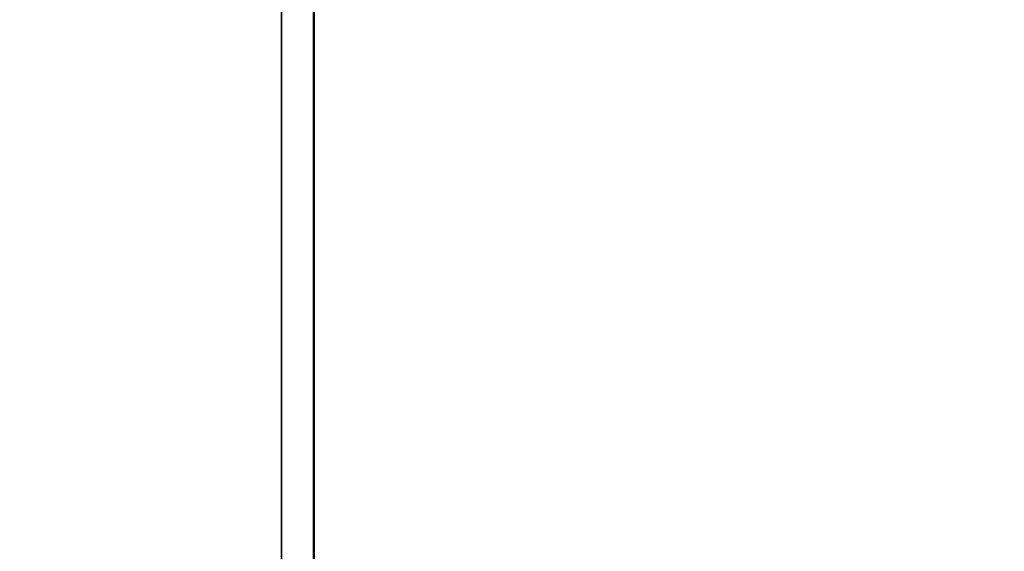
# Model space of a CAD drawing. Header units: inches. Extents: x 0 to 136, y 2 to 86.
# Tile 62 of 160: x 55.49 to 58.95, y 52.94 to 54.81. Entities that reach past the tile are written whole.
import ezdxf

# ---------------------------------------------------------------- set-up
doc = ezdxf.new("R2010")
doc.units = ezdxf.units.IN
doc.header["$LTSCALE"] = 4
doc.header["$MEASUREMENT"] = 0
for name, color, linetype, lineweight in [('Dimension (ANSI)', 7, 'Continuous', 25), ('Visible (ANSI)', 7, 'Continuous', 50), ('Visible Narrow (ANSI)', 7, 'Continuous', 35)]:
    doc.layers.add(name, color=color, linetype=linetype, lineweight=lineweight)
doc.styles.add('Note Text (ANSI)', font='tahoma.ttf')
doc.dimstyles.new('Default (ANSI)', dxfattribs={"dimscale": 4, "dimtxt": 0.12, "dimasz": 0.098425, "dimexe": 0.125, "dimexo": 0.0625, "dimgap": 0.031496, "dimtad": 0, "dimtih": 1, "dimtoh": 1, "dimrnd": 1e-08, "dimzin": 4, "dimdsep": 46, "dimtxsty": 'Note Text (ANSI)', "dimcen": 0.09, "dimdle": 0.393701, "dimclrd": 256, "dimclre": 256, "dimclrt": 256, "dimadec": 0, "dimazin": 1, "dimtfac": 1, "dimtofl": 0, "dimtmove": 0, "dimatfit": 3, "dimfxl": 1, "dimtolj": 1, "dimtzin": 4, "dimlwd": -1, "dimlwe": -1, "dimarcsym": 0})

# ---------------------------------------------------------------- blocks, each defined once
blk = doc.blocks.new('*D9')
at = {"layer": 'Defpoints', "color": 0, "transparency": 16777216}
for p in [(65.1541, 72.0232), (30.9491, 67.7637), (65.1541, 51.8443)]:
    blk.add_point(p, dxfattribs=at)
at = {"layer": 'Dimension (ANSI)', "transparency": 16777216}
for p, q in [((30.9491, 68.0137), (30.9491, 72.5232)), ((65.1541, 52.0943), (65.1541, 72.5232)), ((31.3428, 72.0232), (47.1473, 72.0232)), ((64.7604, 72.0232), (48.9559, 72.0232))]:
    blk.add_line(p, q, dxfattribs=at)
for points in [[(31.3428, 72.0888), (31.3428, 71.9576), (30.9491, 72.0232)], [(64.7604, 72.0888), (64.7604, 71.9576), (65.1541, 72.0232)]]:
    blk.add_solid(points, dxfattribs=at)
at = {"layer": 'Dimension (ANSI)', "transparency": 16777216, "insert": (47.2733, 72.2732), "char_height": 0.48, "attachment_point": 1, "style": 'Note Text (ANSI)'}
blk.add_mtext('\\A1;34.21', dxfattribs=at)

msp = doc.modelspace()

# ---------------------------------------------------------------- linework, layer by layer
at = {"layer": 'Visible (ANSI)'}
msp.add_line((56.5251, 20.6763), (56.5251, 68.9262), dxfattribs=at)
at = {"layer": 'Visible Narrow (ANSI)'}
msp.add_line((56.4121, 20.7156), (56.4121, 68.8868), dxfattribs=at)

# ---------------------------------------------------------------- dimensions: what is measured, and where the dimension line sits
at = {"layer": 'Dimension (ANSI)'}
dim = msp.add_linear_dim(base=(65.15411, 72.02318), p1=(30.94909, 67.76374), p2=(65.15411, 51.84432), angle=180, dimstyle='Default (ANSI)', override={"dimgap": 0.031496, "dimtih": 0, "dimtoh": 0, "dimdec": 2, "dimtol": 0, "dimlim": 0, "dimtp": 0, "dimtm": 0, "dimtdec": 2, "dimatfit": 1}, dxfattribs=at)
dim.commit()
dim.dimension.update_dxf_attribs({"geometry": '*D9', "text_midpoint": (48.0516, 72.02318), "dimtype": 160})

doc.saveas('drawing.dxf')
